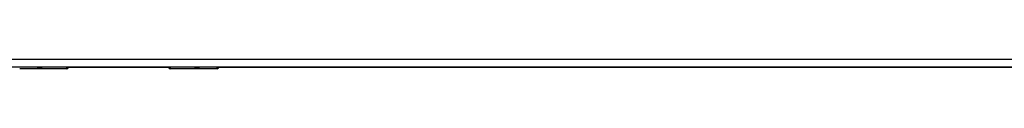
# Model space of a CAD drawing. Header units: inches. Extents: x 25 to 686, y 75 to 315.
# Tile 130 of 256: x 261.528 to 273.846, y 175.036 to 175.155. Entities that reach past the tile are written whole.
import ezdxf

# ---------------------------------------------------------------- set-up
doc = ezdxf.new("R2010")
doc.units = ezdxf.units.IN
doc.header["$MEASUREMENT"] = 0
doc.layers.add('Visible Edges(ANSI)', color=7, linetype='Continuous', lineweight=25)
doc.layers.add('Visible Tangent Edges(ANSI)', color=7, linetype='Continuous', lineweight=25)

msp = doc.modelspace()

# ---------------------------------------------------------------- linework, layer by layer
at = {"layer": 'Visible Edges(ANSI)'}
for p, q in [((286.015, 175.056), (220.41, 175.056)), ((262.118, 175.036), (261.528, 175.036)), ((262.134, 175.056), (262.134, 175.052)), ((263.393, 175.054), (262.134, 175.054)), ((263.393, 175.052), (263.393, 175.056)), ((263.999, 175.036), (263.409, 175.036)), ((280.61, 175.054), (264.018, 175.054))]:
    msp.add_line(p, q, dxfattribs=at)
for centre, radius, start, end in [((262.118, 175.052), 0.0157, 270, 0), ((263.409, 175.052), 0.0157, 180, 270), ((263.999, 175.056), 0.0197, 270, 359.45)]:
    msp.add_arc(centre, radius, start, end, dxfattribs=at)
at = {"layer": 'Visible Tangent Edges(ANSI)'}
for p, q in [((220.41, 175.155), (286.015, 175.155)), ((262.118, 175.036), (262.118, 175.056)), ((263.409, 175.056), (263.409, 175.036)), ((263.999, 175.036), (263.999, 175.056))]:
    msp.add_line(p, q, dxfattribs=at)
at = {"layer": 'Visible Tangent Edges(ANSI)', "flags": 128}
for points in [[(261.748, 175.056), (261.749, 175.054), (261.75, 175.053), (261.752, 175.051), (261.754, 175.05), (261.756, 175.049), (261.759, 175.048), (261.762, 175.047), (261.765, 175.046), (261.768, 175.046), (261.772, 175.045), (261.775, 175.045), (261.779, 175.045), (261.783, 175.045), (261.787, 175.045), (261.79, 175.046), (261.794, 175.046), (261.797, 175.047), (261.8, 175.048), (261.802, 175.049), (261.805, 175.05), (261.807, 175.051), (261.808, 175.053), (261.809, 175.054), (261.81, 175.056)], [(261.79, 175.056), (261.79, 175.056), (261.789, 175.056), (261.788, 175.055), (261.787, 175.055), (261.786, 175.055), (261.785, 175.055), (261.784, 175.055), (261.783, 175.055), (261.782, 175.055), (261.781, 175.054), (261.78, 175.054), (261.779, 175.054), (261.778, 175.054), (261.777, 175.054), (261.776, 175.055), (261.775, 175.055), (261.774, 175.055), (261.773, 175.055), (261.772, 175.055), (261.771, 175.055), (261.771, 175.055), (261.77, 175.056), (261.769, 175.056), (261.768, 175.056)], [(263.717, 175.056), (263.718, 175.054), (263.719, 175.053), (263.72, 175.051), (263.722, 175.05), (263.725, 175.049), (263.727, 175.048), (263.73, 175.047), (263.733, 175.046), (263.737, 175.046), (263.74, 175.045), (263.744, 175.045), (263.748, 175.045), (263.751, 175.045), (263.755, 175.045), (263.759, 175.046), (263.762, 175.046), (263.765, 175.047), (263.768, 175.048), (263.771, 175.049), (263.773, 175.05), (263.775, 175.051), (263.777, 175.053), (263.778, 175.054), (263.779, 175.056)], [(263.759, 175.056), (263.758, 175.056), (263.757, 175.056), (263.756, 175.055), (263.755, 175.055), (263.755, 175.055), (263.754, 175.055), (263.753, 175.055), (263.752, 175.055), (263.751, 175.055), (263.75, 175.054), (263.749, 175.054), (263.748, 175.054), (263.747, 175.054), (263.746, 175.054), (263.745, 175.055), (263.744, 175.055), (263.743, 175.055), (263.742, 175.055), (263.741, 175.055), (263.74, 175.055), (263.739, 175.055), (263.738, 175.056), (263.737, 175.056), (263.736, 175.056)]]:
    msp.add_lwpolyline(points, dxfattribs=at)

doc.saveas('drawing.dxf')
